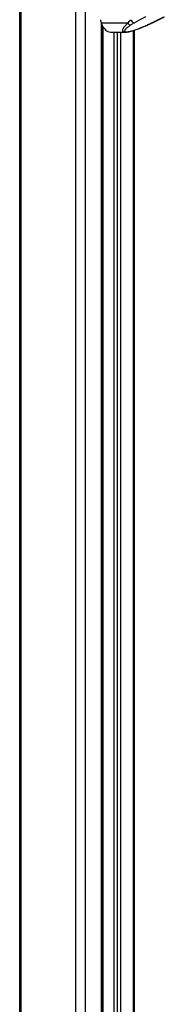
# Model space of a CAD drawing. Header units: millimetres. Extents: x 1591 to 17407, y 888 to 16227.
# Tile 54 of 78: x 12007 to 12317, y 2992 to 5096. Entities that reach past the tile are written whole.
import ezdxf

# ---------------------------------------------------------------- set-up
doc = ezdxf.new("R2010")
doc.units = ezdxf.units.MM

msp = doc.modelspace()

# ---------------------------------------------------------------- linework, layer by layer
at = {"color": 7, "linetype": 'Continuous', "lineweight": 25, "ltscale": 2}
for p, q in [((12006.6, 7229), (12006.6, 1481)), ((12291.2, 5089.2), (12316.5, 5101.9)), ((12238.2, 5088.1), (12181.5, 5088.1)), ((12183, 1481), (12183, 5084.5)), ((12183, 5078.4), (12186.7, 5078.5)), ((12189.7, 5075.2), (12189.7, 5073.4)), ((12191.9, 5073.4), (12189.7, 5073.4)), ((12252.4, 5088.9), (12244.8, 5084.3)), ((12252.4, 1481), (12252.4, 5073.2)), ((12280.3, 5084.3), (12289.9, 5088.9)), ((12201.8, 5069.1), (12233.3, 5069.1)), ((12208.1, 5069.1), (12208.1, 2058))]:
    msp.add_line(p, q, dxfattribs=at)
at = {"color": 8, "linetype": 'Continuous', "lineweight": 25, "ltscale": 2}
for p, q in [((12009.4, 7229), (12009.4, 1481)), ((12126.1, 7229), (12126.1, 1481)), ((12146.6, 7229), (12146.6, 1481)), ((12181.6, 1481), (12181.6, 5087.7)), ((12185.8, 5079.8), (12183, 5079.6)), ((12183, 5078.4), (12186.7, 5078.5)), ((12184.9, 5078.4), (12184.9, 2070)), ((12249.6, 5072.3), (12249.6, 1481)), ((12208.6, 5069.1), (12208.6, 2057.8)), ((12216.3, 2050.9), (12216.3, 5069.1)), ((12222.5, 5069.1), (12222.5, 1481))]:
    msp.add_line(p, q, dxfattribs=at)
at = {"color": 7, "linetype": 'Continuous', "lineweight": 25, "ltscale": 2, "flags": 128}
for points in [[(12276, 5101.5), (12265.8, 5096), (12252.4, 5088.9)], [(12289.9, 5088.9), (12300.9, 5094.4), (12315.2, 5101.5)]]:
    msp.add_lwpolyline(points, dxfattribs=at)
at = {"color": 8, "linetype": 'Continuous', "lineweight": 25, "ltscale": 2, "flags": 128}
for points in [[(12281.2, 5084.5), (12280.8, 5084.4), (12280.3, 5084.3)], [(12291.2, 5089.2), (12290.8, 5089.1), (12289.9, 5088.9)]]:
    msp.add_lwpolyline(points, dxfattribs=at)
at = {"color": 7, "linetype": 'Continuous', "lineweight": 25, "ltscale": 4}
for centre, radius, start, end in [((12206.2, 5097.3), 26.4, 183.7037, 200.5328), ((12254.1, 5098), 9.25, 194.7679, 259.4157), ((12212.5, 5099), 32.9, 199.4257, 231.1809), ((12202, 5089), 19.9, 231.7452, 269.1706), ((12245.1, 5092.7), 8.34, 213.5904, 267.7266)]:
    msp.add_arc(centre, radius, start, end, dxfattribs=at)
at = {"color": 7, "linetype": 'Continuous', "lineweight": 25, "ltscale": 2}
for points, knots in [([(12238.2, 5088.1), (12239.2, 5089.3), (12241.2, 5091.8), (12243.8, 5094.3), (12245.2, 5095.6)], [0, 0, 0, 0, 0.496617, 1, 1, 1, 1]), ([(12244.8, 5084.3), (12242.7, 5082.9), (12238.9, 5080.3), (12234.3, 5076.4), (12232, 5073.6), (12231.3, 5071.8), (12231.5, 5070.6), (12232.5, 5069.8), (12234.8, 5069.5), (12237.8, 5069.7), (12242.2, 5070.5), (12247.1, 5071.8), (12252.1, 5073.3), (12257.9, 5075.3), (12264.9, 5077.9), (12272.8, 5081.1), (12277.8, 5083.3), (12280.3, 5084.3)], [0, 0, 0, 0, 0.120044, 0.2271718, 0.3338359, 0.3739226, 0.4139052, 0.4609803, 0.4957187, 0.5304593, 0.571625, 0.6316941, 0.6777421, 0.7238544, 0.8156716, 0.9078708, 1, 1, 1, 1]), ([(12233.5, 5069.2), (12233.9, 5069.1), (12235.3, 5069.1), (12237.8, 5069.4), (12241, 5070), (12244.4, 5070.8), (12248.1, 5071.9), (12252.1, 5073.1), (12256.6, 5074.6), (12261.6, 5076.4), (12267.1, 5078.5), (12273.1, 5081), (12277.9, 5083), (12280.6, 5084.3), (12281.2, 5084.5)], [0, 0, 0, 0, 0.029277, 0.092774, 0.154214, 0.218204, 0.287709, 0.365064, 0.451634, 0.555865, 0.673588, 0.803736, 0.956052, 1, 1, 1, 1]), ([(12281.2, 5084.5), (12282.4, 5085.1), (12285.4, 5086.4), (12288.7, 5088), (12290.8, 5089), (12291.2, 5089.2)], [0, 0, 0, 0, 0.331468, 0.856769, 1, 1, 1, 1])]:
    msp.add_open_spline(points, degree=3, knots=knots, dxfattribs=at)
at = {"color": 8, "linetype": 'Continuous', "lineweight": 25, "ltscale": 2}
msp.add_open_spline([(12233.5, 5069.1), (12233.3, 5069.1), (12231.9, 5069), (12229.9, 5069.5), (12228.1, 5070.4), (12227.3, 5071.9), (12227.2, 5073.5), (12227.8, 5075.5), (12229.4, 5078.5), (12232.6, 5082.7), (12236.3, 5086.2), (12238.2, 5088.1)], degree=3, knots=[0, 0, 0, 0, 0.012565, 0.090916, 0.193302, 0.274655, 0.357974, 0.459362, 0.561994, 0.772969, 1, 1, 1, 1], dxfattribs=at)

doc.saveas('drawing.dxf')
